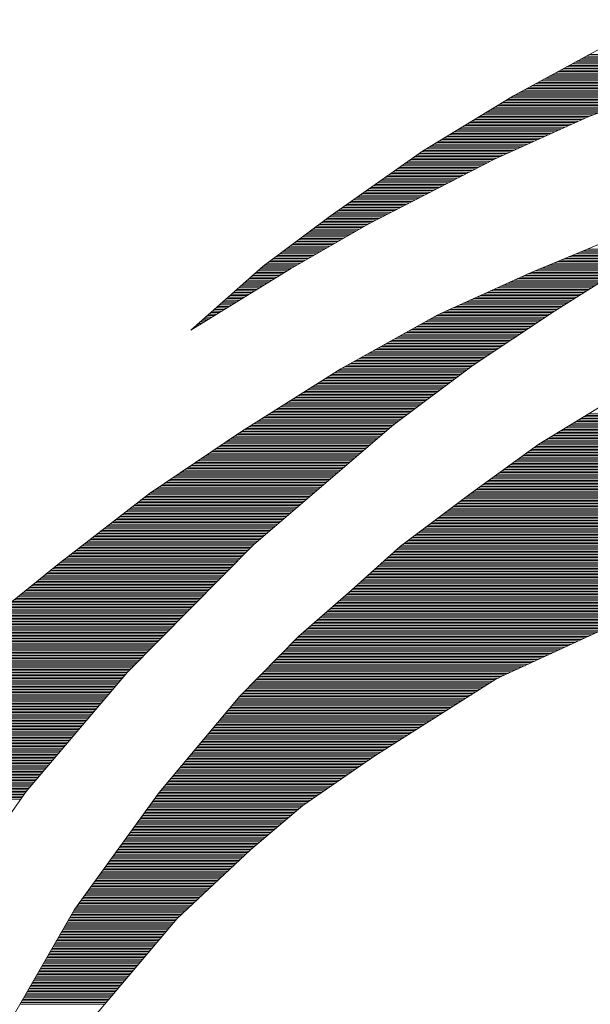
# Paper-space layout 'A3_1_100' of a CAD drawing. Extents: x -5 to 415, y -5 to 292.
# Tile 8 of 26: x 330.86 to 333.76, y 74.55 to 79.56. Entities that reach past the tile are written whole.
import ezdxf
from ezdxf.enums import TextEntityAlignment as Align

# ---------------------------------------------------------------- set-up
doc = ezdxf.new("R2010")
doc.units = 0
doc.layers.get('0').update_dxf_attribs({"lineweight": 0})
doc.layers.add('B_TXT_PLK_BLR', color=7, linetype='Continuous', lineweight=0)
doc.layers.add('B_TXT_PLK_GRD', color=7, linetype='Continuous', lineweight=0)
doc.styles.add('Arial', font='arial.ttf')

# ---------------------------------------------------------------- blocks, each defined once
blk = doc.blocks.new('LOGO_MAINOVA_S')
at = {"color": 170, "linetype": 'Continuous'}
for p, q in [((8.6185, 12.9286), (9.5643, 13.4445)), ((9.0726, 13.1761), (10.4556, 13.1761)), ((9.0914, 13.1866), (10.5165, 13.1866)), ((9.1103, 13.1971), (10.5783, 13.1971)), ((9.1302, 13.2075), (10.6391, 13.2075)), ((8.9373, 13.1027), (10.1033, 13.1027)), ((8.9572, 13.1132), (10.1442, 13.1132)), ((8.9761, 13.1237), (10.1841, 13.1237)), ((8.995, 13.1341), (10.225, 13.1341)), ((9.0149, 13.1446), (10.2721, 13.1446)), ((9.0338, 13.1551), (10.333, 13.1551)), ((9.0526, 13.1656), (10.3938, 13.1656)), ((8.8219, 13.0398), (9.8611, 13.0398)), ((8.8419, 13.0503), (9.9009, 13.0503)), ((8.8607, 13.0607), (9.9418, 13.0607)), ((8.8796, 13.0712), (9.9827, 13.0712)), ((8.8995, 13.0817), (10.0226, 13.0817)), ((8.9184, 13.0922), (10.0635, 13.0922)), ((8.6877, 12.9664), (9.6105, 12.9664)), ((8.7066, 12.9769), (9.6388, 12.9769)), ((8.7265, 12.9873), (9.6671, 12.9873)), ((8.7454, 12.9978), (9.6996, 12.9978)), ((8.7643, 13.0083), (9.7395, 13.0083)), ((8.7842, 13.0188), (9.7804, 13.0188)), ((8.8031, 13.0293), (9.8202, 13.0293)), ((9.687, 12.9947), (9.1239, 12.786)), ((7.9999, 12.5511), (8.6185, 12.9286)), ((8.5776, 12.9035), (9.4406, 12.9035)), ((8.5944, 12.9139), (9.4689, 12.9139)), ((8.6112, 12.9244), (9.4972, 12.9244)), ((8.6301, 12.9349), (9.5255, 12.9349)), ((8.6489, 12.9454), (9.5539, 12.9454)), ((8.6689, 12.9559), (9.5822, 12.9559)), ((8.4738, 12.8405), (9.2707, 12.8405)), ((8.4916, 12.851), (9.2991, 12.851)), ((8.5084, 12.8615), (9.3274, 12.8615)), ((8.5262, 12.872), (9.3557, 12.872)), ((8.543, 12.8825), (9.384, 12.8825)), ((8.5598, 12.893), (9.4123, 12.893)), ((8.3543, 12.7671), (9.082, 12.7671)), ((8.3711, 12.7776), (9.1051, 12.7776)), ((8.3878, 12.7881), (9.1292, 12.7881)), ((8.4057, 12.7986), (9.1575, 12.7986)), ((8.4224, 12.8091), (9.1858, 12.8091)), ((8.4403, 12.8196), (9.2141, 12.8196)), ((8.457, 12.8301), (9.2424, 12.8301)), ((9.1239, 12.786), (8.4895, 12.4987)), ((8.2505, 12.7042), (8.9436, 12.7042)), ((8.2683, 12.7147), (8.9666, 12.7147)), ((8.2851, 12.7252), (8.9897, 12.7252)), ((8.3018, 12.7357), (9.0128, 12.7357)), ((8.3197, 12.7462), (9.0359, 12.7462)), ((8.3364, 12.7567), (9.0589, 12.7567)), ((8.1477, 12.6413), (8.8041, 12.6413)), ((8.1645, 12.6518), (8.8272, 12.6518)), ((8.1823, 12.6623), (8.8503, 12.6623)), ((8.1991, 12.6728), (8.8744, 12.6728)), ((8.2169, 12.6833), (8.8974, 12.6833)), ((8.2337, 12.6937), (8.9205, 12.6937)), ((8.0271, 12.5679), (8.6426, 12.5679)), ((8.0449, 12.5784), (8.6657, 12.5784)), ((8.0617, 12.5889), (8.6888, 12.5889)), ((8.0785, 12.5994), (8.7118, 12.5994)), ((8.0963, 12.6099), (8.7349, 12.6099)), ((8.1131, 12.6203), (8.758, 12.6203)), ((8.1309, 12.6308), (8.781, 12.6308)), ((7.3718, 12.1118), (7.9999, 12.5511)), ((8.4895, 12.4987), (7.6308, 12.0562)), ((7.9338, 12.505), (8.5032, 12.505)), ((7.9485, 12.5155), (8.5262, 12.5155)), ((7.9642, 12.526), (8.5493, 12.526)), ((7.9789, 12.5365), (8.5724, 12.5365)), ((7.9936, 12.5469), (8.5965, 12.5469)), ((8.0103, 12.5574), (8.6196, 12.5574)), ((7.8436, 12.4421), (8.3794, 12.4421)), ((7.8593, 12.4526), (8.4004, 12.4526)), ((7.874, 12.4631), (8.4203, 12.4631)), ((7.8887, 12.4735), (8.4403, 12.4735)), ((7.9044, 12.484), (8.4612, 12.484)), ((7.9191, 12.4945), (8.4812, 12.4945)), ((7.7388, 12.3687), (8.2368, 12.3687)), ((7.7545, 12.3792), (8.2578, 12.3792)), ((7.7692, 12.3897), (8.2777, 12.3897)), ((7.7838, 12.4001), (8.2987, 12.4001)), ((7.7985, 12.4106), (8.3186, 12.4106)), ((7.8143, 12.4211), (8.3385, 12.4211)), ((7.8289, 12.4316), (8.3595, 12.4316)), ((7.6486, 12.3058), (8.1152, 12.3058)), ((7.6643, 12.3163), (8.1351, 12.3163)), ((7.679, 12.3267), (8.1561, 12.3267)), ((7.6937, 12.3372), (8.176, 12.3372)), ((7.7094, 12.3477), (8.197, 12.3477)), ((7.7241, 12.3582), (8.2169, 12.3582)), ((7.5437, 12.2324), (7.9726, 12.2324)), ((7.5594, 12.2429), (7.9925, 12.2429)), ((7.5741, 12.2533), (8.0135, 12.2533)), ((7.5888, 12.2638), (8.0334, 12.2638)), ((7.6045, 12.2743), (8.0544, 12.2743)), ((7.6192, 12.2848), (8.0743, 12.2848)), ((7.6339, 12.2953), (8.0942, 12.2953)), ((7.4546, 12.1694), (7.851, 12.1694)), ((7.4693, 12.1799), (7.8709, 12.1799)), ((7.4839, 12.1904), (7.8908, 12.1904)), ((7.4997, 12.2009), (7.9118, 12.2009)), ((7.5144, 12.2114), (7.9317, 12.2114)), ((7.529, 12.2219), (7.9527, 12.2219)), ((6.9177, 11.771), (7.3718, 12.1118)), ((7.3644, 12.1065), (7.7283, 12.1065)), ((7.3791, 12.117), (7.7492, 12.117)), ((7.3938, 12.1275), (7.7692, 12.1275)), ((7.4095, 12.138), (7.7891, 12.138)), ((7.4242, 12.1485), (7.8101, 12.1485)), ((7.4389, 12.159), (7.83, 12.159)), ((7.6308, 12.0562), (7.1023, 11.7542)), ((7.2669, 12.0331), (7.5909, 12.0331)), ((7.2805, 12.0436), (7.6087, 12.0436)), ((7.2952, 12.0541), (7.6276, 12.0541)), ((7.3088, 12.0646), (7.6475, 12.0646)), ((7.3225, 12.0751), (7.6675, 12.0751)), ((7.3371, 12.0856), (7.6874, 12.0856)), ((7.3508, 12.096), (7.7083, 12.096)), ((7.183, 11.9702), (7.4808, 11.9702)), ((7.1966, 11.9807), (7.4986, 11.9807)), ((7.2113, 11.9912), (7.5175, 11.9912)), ((7.2249, 12.0017), (7.5353, 12.0017)), ((7.2386, 12.0122), (7.5542, 12.0122)), ((7.2533, 12.0226), (7.572, 12.0226)), ((9.3693, 11.9901), (8.7381, 11.729)), ((7.0991, 11.9073), (7.3707, 11.9073)), ((7.1138, 11.9178), (7.3885, 11.9178)), ((7.1274, 11.9283), (7.4074, 11.9283)), ((7.1411, 11.9388), (7.4252, 11.9388)), ((7.1547, 11.9492), (7.4441, 11.9492)), ((7.1694, 11.9597), (7.4619, 11.9597)), ((7.0016, 11.8339), (7.2417, 11.8339)), ((7.0152, 11.8444), (7.2606, 11.8444)), ((7.0299, 11.8549), (7.2784, 11.8549)), ((7.0435, 11.8654), (7.2973, 11.8654)), ((7.0572, 11.8758), (7.3151, 11.8758)), ((7.0719, 11.8863), (7.334, 11.8863)), ((7.0855, 11.8968), (7.3518, 11.8968)), ((8.9918, 11.8339), (9.4867, 11.8339)), ((9.017, 11.8444), (9.5056, 11.8444)), ((9.0421, 11.8549), (9.5245, 11.8549)), ((9.0673, 11.8654), (9.5434, 11.8654)), ((9.0925, 11.8758), (9.5622, 11.8758)), ((9.1187, 11.8863), (9.5811, 11.8863)), ((6.4259, 11.3379), (6.9177, 11.771)), ((6.9177, 11.771), (7.1316, 11.771)), ((6.9313, 11.7815), (7.1505, 11.7815)), ((6.946, 11.792), (7.1683, 11.792)), ((6.9597, 11.8024), (7.1872, 11.8024)), ((6.9733, 11.8129), (7.205, 11.8129)), ((6.988, 11.8234), (7.2239, 11.8234)), ((8.8398, 11.771), (9.3808, 11.771)), ((8.8649, 11.7815), (9.3976, 11.7815)), ((8.8901, 11.792), (9.4144, 11.792)), ((8.8953, 11.4658), (9.4343, 11.8045)), ((8.9153, 11.8024), (9.4312, 11.8024)), ((8.9404, 11.8129), (9.449, 11.8129)), ((8.9666, 11.8234), (9.4679, 11.8234)), ((7.1023, 11.7542), (6.4259, 11.3379)), ((6.8349, 11.6976), (7.01, 11.6976)), ((6.8464, 11.7081), (7.0278, 11.7081)), ((6.8579, 11.7186), (7.0446, 11.7186)), ((6.8705, 11.729), (7.0614, 11.729)), ((6.8821, 11.7395), (7.0781, 11.7395)), ((6.8936, 11.75), (7.096, 11.75)), ((6.9062, 11.7605), (7.1138, 11.7605)), ((8.7381, 11.729), (8.1047, 11.4417)), ((8.6689, 11.6976), (9.2644, 11.6976)), ((8.6919, 11.7081), (9.2812, 11.7081)), ((8.715, 11.7186), (9.298, 11.7186)), ((8.7381, 11.729), (9.3137, 11.729)), ((8.7632, 11.7395), (9.3305, 11.7395)), ((8.7884, 11.75), (9.3473, 11.75)), ((8.8146, 11.7605), (9.3641, 11.7605)), ((6.7625, 11.6347), (6.9083, 11.6347)), ((6.7751, 11.6452), (6.9251, 11.6452)), ((6.7866, 11.6556), (6.9418, 11.6556)), ((6.7982, 11.6661), (6.9597, 11.6661)), ((6.8108, 11.6766), (6.9764, 11.6766)), ((6.8223, 11.6871), (6.9932, 11.6871)), ((8.5304, 11.6347), (9.1638, 11.6347)), ((8.5535, 11.6452), (9.1806, 11.6452)), ((8.5766, 11.6556), (9.1973, 11.6556)), ((8.5996, 11.6661), (9.2141, 11.6661)), ((8.6227, 11.6766), (9.2309, 11.6766)), ((8.6458, 11.6871), (9.2477, 11.6871)), ((6.6912, 11.5718), (6.8055, 11.5718)), ((6.7038, 11.5822), (6.8233, 11.5822)), ((6.7153, 11.5927), (6.8401, 11.5927)), ((6.7269, 11.6032), (6.8569, 11.6032)), ((6.7395, 11.6137), (6.8737, 11.6137)), ((6.751, 11.6242), (6.8915, 11.6242)), ((8.391, 11.5718), (9.0642, 11.5718)), ((8.414, 11.5822), (9.0809, 11.5822)), ((8.4371, 11.5927), (9.0977, 11.5927)), ((8.4602, 11.6032), (9.1135, 11.6032)), ((8.4843, 11.6137), (9.1302, 11.6137)), ((8.5074, 11.6242), (9.147, 11.6242)), ((6.6084, 11.4984), (6.687, 11.4984)), ((6.6199, 11.5088), (6.7038, 11.5088)), ((6.6315, 11.5193), (6.7206, 11.5193)), ((6.644, 11.5298), (6.7374, 11.5298)), ((6.6556, 11.5403), (6.7552, 11.5403)), ((6.6682, 11.5508), (6.772, 11.5508)), ((6.6797, 11.5613), (6.7887, 11.5613)), ((8.2295, 11.4984), (8.9467, 11.4984)), ((8.2526, 11.5088), (8.9635, 11.5088)), ((8.2756, 11.5193), (8.9803, 11.5193)), ((8.2987, 11.5298), (8.9971, 11.5298)), ((8.3218, 11.5403), (9.0138, 11.5403)), ((8.3448, 11.5508), (9.0306, 11.5508)), ((8.3679, 11.5613), (9.0474, 11.5613)), ((6.5371, 11.4354), (6.5843, 11.4354)), ((6.5486, 11.4459), (6.601, 11.4459)), ((6.5601, 11.4564), (6.6189, 11.4564)), ((6.5727, 11.4669), (6.6356, 11.4669)), ((6.5843, 11.4774), (6.6524, 11.4774)), ((6.5958, 11.4879), (6.6692, 11.4879)), ((8.1047, 11.4417), (7.4462, 11.0747)), ((8.0932, 11.4354), (8.8492, 11.4354)), ((8.1141, 11.4459), (8.8649, 11.4459)), ((8.1372, 11.4564), (8.8807, 11.4564)), ((8.1603, 11.4669), (8.8974, 11.4669)), ((8.1834, 11.4774), (8.9142, 11.4774)), ((8.2064, 11.4879), (8.9299, 11.4879)), ((8.3438, 11.0999), (8.8953, 11.4658)), ((6.4647, 11.3725), (6.4826, 11.3725)), ((6.4773, 11.383), (6.4993, 11.383)), ((6.4888, 11.3935), (6.5161, 11.3935)), ((6.5014, 11.404), (6.5329, 11.404)), ((6.513, 11.4145), (6.5507, 11.4145)), ((6.5245, 11.425), (6.5675, 11.425)), ((7.981, 11.3725), (8.7548, 11.3725)), ((7.9999, 11.383), (8.7706, 11.383)), ((8.0177, 11.3935), (8.7863, 11.3935)), ((8.0366, 11.404), (8.802, 11.404)), ((8.0554, 11.4145), (8.8177, 11.4145)), ((8.0743, 11.425), (8.8335, 11.425)), ((6.4291, 11.3411), (6.4312, 11.3411)), ((6.4417, 11.3516), (6.4479, 11.3516)), ((6.4532, 11.362), (6.4647, 11.362)), ((7.8489, 11.2991), (8.6437, 11.2991)), ((7.8677, 11.3096), (8.6594, 11.3096)), ((7.8866, 11.3201), (8.6762, 11.3201)), ((7.9055, 11.3306), (8.6919, 11.3306)), ((7.9244, 11.3411), (8.7076, 11.3411)), ((7.9432, 11.3516), (8.7234, 11.3516)), ((7.9621, 11.362), (8.7391, 11.362)), ((7.7356, 11.2362), (8.5493, 11.2362)), ((7.7545, 11.2467), (8.565, 11.2467)), ((7.7734, 11.2572), (8.5808, 11.2572)), ((7.7922, 11.2677), (8.5965, 11.2677)), ((7.8111, 11.2782), (8.6122, 11.2782)), ((7.83, 11.2886), (8.628, 11.2886)), ((7.6045, 11.1628), (8.4382, 11.1628)), ((7.6234, 11.1733), (8.4549, 11.1733)), ((7.6423, 11.1838), (8.4707, 11.1838)), ((7.6612, 11.1943), (8.4864, 11.1943)), ((7.679, 11.2048), (8.5021, 11.2048)), ((7.6979, 11.2152), (8.5179, 11.2152)), ((7.7167, 11.2257), (8.5336, 11.2257)), ((7.4913, 11.0999), (8.3438, 11.0999)), ((7.5102, 11.1104), (8.3595, 11.1104)), ((7.529, 11.1209), (8.3752, 11.1209)), ((7.5479, 11.1314), (8.391, 11.1314)), ((7.5668, 11.1418), (8.4067, 11.1418)), ((7.5857, 11.1523), (8.4224, 11.1523)), ((7.8038, 10.6951), (8.3438, 11.0999)), ((7.4462, 11.0747), (6.7699, 10.6501)), ((7.3864, 11.037), (8.2599, 11.037)), ((7.4032, 11.0475), (8.2735, 11.0475)), ((7.42, 11.058), (8.2882, 11.058)), ((7.4357, 11.0684), (8.3018, 11.0684)), ((7.4535, 11.0789), (8.3155, 11.0789)), ((7.4724, 11.0894), (8.3302, 11.0894)), ((7.269, 10.9636), (8.1624, 10.9636)), ((7.2858, 10.9741), (8.176, 10.9741)), ((7.3025, 10.9845), (8.1896, 10.9845)), ((7.3193, 10.995), (8.2043, 10.995)), ((7.3361, 11.0055), (8.218, 11.0055)), ((7.3529, 11.016), (8.2316, 11.016)), ((7.3697, 11.0265), (8.2463, 11.0265)), ((7.1694, 10.9007), (8.0785, 10.9007)), ((7.1862, 10.9111), (8.0921, 10.9111)), ((7.2019, 10.9216), (8.1058, 10.9216)), ((7.2187, 10.9321), (8.1204, 10.9321)), ((7.2354, 10.9426), (8.1341, 10.9426)), ((7.2522, 10.9531), (8.1477, 10.9531)), ((7.0687, 10.8377), (7.9936, 10.8377)), ((7.0855, 10.8482), (8.0082, 10.8482)), ((7.1023, 10.8587), (8.0219, 10.8587)), ((7.119, 10.8692), (8.0355, 10.8692)), ((7.1358, 10.8797), (8.0502, 10.8797)), ((7.1526, 10.8902), (8.0638, 10.8902)), ((6.9523, 10.7643), (7.896, 10.7643)), ((6.9691, 10.7748), (7.9097, 10.7748)), ((6.9848, 10.7853), (7.9244, 10.7853)), ((7.0016, 10.7958), (7.938, 10.7958)), ((7.0184, 10.8063), (7.9516, 10.8063)), ((7.0352, 10.8168), (7.9663, 10.8168)), ((7.0519, 10.8273), (7.9799, 10.8273)), ((6.8517, 10.7014), (7.8122, 10.7014)), ((6.8527, 9.8793), (7.8038, 10.6951)), ((6.8684, 10.7119), (7.8258, 10.7119)), ((6.8852, 10.7224), (7.8405, 10.7224)), ((6.902, 10.7329), (7.8541, 10.7329)), ((6.9188, 10.7434), (7.8677, 10.7434)), ((6.9355, 10.7539), (7.8824, 10.7539)), ((6.7699, 10.6501), (6.146, 10.2275)), ((6.7374, 10.628), (7.7251, 10.628)), ((6.7531, 10.6385), (7.7377, 10.6385)), ((6.7688, 10.649), (7.7503, 10.649)), ((6.7845, 10.6595), (7.7618, 10.6595)), ((6.8013, 10.67), (7.7744, 10.67)), ((6.8181, 10.6805), (7.787, 10.6805)), ((6.8349, 10.6909), (7.7985, 10.6909)), ((6.644, 10.5651), (7.6517, 10.5651)), ((6.6598, 10.5756), (7.6643, 10.5756)), ((6.6755, 10.5861), (7.6769, 10.5861)), ((6.6912, 10.5966), (7.6884, 10.5966)), ((6.7059, 10.6071), (7.701, 10.6071)), ((6.7216, 10.6175), (7.7136, 10.6175)), ((6.5518, 10.5022), (7.5783, 10.5022)), ((6.5675, 10.5127), (7.5909, 10.5127)), ((6.5822, 10.5232), (7.6035, 10.5232)), ((6.5979, 10.5337), (7.615, 10.5337)), ((6.6136, 10.5441), (7.6276, 10.5441)), ((6.6294, 10.5546), (7.6402, 10.5546)), ((6.4427, 10.4288), (7.4934, 10.4288)), ((6.4584, 10.4393), (7.506, 10.4393)), ((6.4742, 10.4498), (7.5175, 10.4498)), ((6.4899, 10.4603), (7.5301, 10.4603)), ((6.5056, 10.4707), (7.5427, 10.4707)), ((6.5203, 10.4812), (7.5542, 10.4812)), ((6.536, 10.4917), (7.5668, 10.4917)), ((6.3504, 10.3659), (7.42, 10.3659)), ((6.3662, 10.3764), (7.4326, 10.3764)), ((6.3808, 10.3869), (7.4441, 10.3869)), ((6.3966, 10.3973), (7.4567, 10.3973)), ((6.4123, 10.4078), (7.4693, 10.4078)), ((6.428, 10.4183), (7.4808, 10.4183)), ((6.2571, 10.303), (7.3466, 10.303)), ((6.2728, 10.3135), (7.3592, 10.3135)), ((6.2886, 10.3239), (7.3707, 10.3239)), ((6.3043, 10.3344), (7.3833, 10.3344)), ((6.319, 10.3449), (7.3959, 10.3449)), ((6.3347, 10.3554), (7.4074, 10.3554)), ((6.146, 10.2275), (5.5231, 9.7472)), ((6.1491, 10.2296), (7.2606, 10.2296)), ((6.1648, 10.2401), (7.2732, 10.2401)), ((6.1795, 10.2505), (7.2858, 10.2505)), ((6.1952, 10.261), (7.2973, 10.261)), ((6.211, 10.2715), (7.3099, 10.2715)), ((6.2267, 10.282), (7.3225, 10.282)), ((6.2424, 10.2925), (7.334, 10.2925)), ((6.0673, 10.1667), (7.1872, 10.1667)), ((6.0809, 10.1771), (7.1998, 10.1771)), ((6.0946, 10.1876), (7.2124, 10.1876)), ((6.1082, 10.1981), (7.2239, 10.1981)), ((6.1218, 10.2086), (7.2365, 10.2086)), ((6.1355, 10.2191), (7.2491, 10.2191)), ((5.9719, 10.0933), (7.1023, 10.0933)), ((5.9855, 10.1037), (7.1138, 10.1037)), ((5.9992, 10.1142), (7.1264, 10.1142)), ((6.0128, 10.1247), (7.139, 10.1247)), ((6.0264, 10.1352), (7.1505, 10.1352)), ((6.04, 10.1457), (7.1631, 10.1457)), ((6.0537, 10.1562), (7.1757, 10.1562)), ((5.8901, 10.0303), (7.0289, 10.0303)), ((5.9037, 10.0408), (7.0414, 10.0408)), ((5.9174, 10.0513), (7.053, 10.0513)), ((5.931, 10.0618), (7.0656, 10.0618)), ((5.9446, 10.0723), (7.0781, 10.0723)), ((5.9583, 10.0828), (7.0897, 10.0828)), ((5.8083, 9.9674), (6.9555, 9.9674)), ((5.8219, 9.9779), (6.968, 9.9779)), ((5.8356, 9.9884), (6.9796, 9.9884)), ((5.8492, 9.9989), (6.9922, 9.9989)), ((5.8628, 10.0094), (7.0047, 10.0094)), ((5.8765, 10.0199), (7.0163, 10.0199)), ((5.7139, 9.894), (6.8695, 9.894)), ((5.7276, 9.9045), (6.8821, 9.9045)), ((5.7412, 9.915), (6.8946, 9.915)), ((5.7538, 9.9255), (6.9062, 9.9255)), ((5.7674, 9.936), (6.9188, 9.936)), ((5.781, 9.9465), (6.9313, 9.9465)), ((5.7947, 9.9569), (6.9429, 9.9569)), ((5.6321, 9.8311), (6.8045, 9.8311)), ((5.6458, 9.8416), (6.815, 9.8416)), ((5.6594, 9.8521), (6.8254, 9.8521)), ((5.673, 9.8626), (6.8359, 9.8626)), ((5.6867, 9.873), (6.8464, 9.873)), ((5.7003, 9.8835), (6.8579, 9.8835)), ((5.996, 9.0164), (6.8527, 9.8793)), ((5.5504, 9.7682), (6.7426, 9.7682)), ((5.564, 9.7787), (6.7531, 9.7787)), ((5.5776, 9.7892), (6.7636, 9.7892)), ((5.5913, 9.7996), (6.7741, 9.7996)), ((5.6049, 9.8101), (6.7835, 9.8101)), ((5.6185, 9.8206), (6.794, 9.8206)), ((5.5231, 9.7472), (5.0303, 9.3467)), ((5.4581, 9.6948), (6.6692, 9.6948)), ((5.4717, 9.7053), (6.6797, 9.7053)), ((5.4843, 9.7158), (6.6902, 9.7158)), ((5.4969, 9.7262), (6.7007, 9.7262)), ((5.5105, 9.7367), (6.7111, 9.7367)), ((5.5231, 9.7472), (6.7216, 9.7472)), ((5.5367, 9.7577), (6.7321, 9.7577)), ((5.3815, 9.6319), (6.6073, 9.6319)), ((5.3941, 9.6424), (6.6178, 9.6424)), ((5.4067, 9.6528), (6.6283, 9.6528)), ((5.4203, 9.6633), (6.6388, 9.6633)), ((5.4329, 9.6738), (6.6482, 9.6738)), ((5.4455, 9.6843), (6.6587, 9.6843)), ((5.2914, 9.5585), (6.5339, 9.5585)), ((5.3039, 9.569), (6.5444, 9.569)), ((5.3165, 9.5794), (6.5549, 9.5794)), ((5.3291, 9.5899), (6.5654, 9.5899)), ((5.3427, 9.6004), (6.5759, 9.6004)), ((5.3553, 9.6109), (6.5864, 9.6109)), ((5.3679, 9.6214), (6.5968, 9.6214)), ((5.2138, 9.4956), (6.4721, 9.4956)), ((5.2263, 9.506), (6.4826, 9.506)), ((5.2389, 9.5165), (6.493, 9.5165)), ((5.2526, 9.527), (6.5025, 9.527)), ((5.2651, 9.5375), (6.513, 9.5375)), ((5.2777, 9.548), (6.5234, 9.548)), ((5.1362, 9.4326), (6.4092, 9.4326)), ((5.1488, 9.4431), (6.4196, 9.4431)), ((5.1613, 9.4536), (6.4301, 9.4536)), ((5.175, 9.4641), (6.4406, 9.4641)), ((5.1875, 9.4746), (6.4511, 9.4746)), ((5.2001, 9.4851), (6.4616, 9.4851)), ((5.046, 9.3592), (6.3368, 9.3592)), ((5.0586, 9.3697), (6.3473, 9.3697)), ((5.0712, 9.3802), (6.3567, 9.3802)), ((5.0848, 9.3907), (6.3672, 9.3907)), ((5.0974, 9.4012), (6.3777, 9.4012)), ((5.11, 9.4117), (6.3882, 9.4117)), ((5.1236, 9.4222), (6.3987, 9.4222)), ((4.9757, 9.2963), (6.2739, 9.2963)), ((4.9873, 9.3068), (6.2844, 9.3068)), ((4.9988, 9.3173), (6.2949, 9.3173)), ((5.0103, 9.3278), (6.3053, 9.3278)), ((5.0208, 9.3383), (6.3158, 9.3383)), ((5.0324, 9.3488), (6.3263, 9.3488)), ((4.9086, 9.2334), (6.211, 9.2334)), ((4.9202, 9.2439), (6.2215, 9.2439)), ((4.9317, 9.2544), (6.2319, 9.2544)), ((4.9422, 9.2649), (6.2424, 9.2649)), ((4.9537, 9.2754), (6.2529, 9.2754)), ((4.9652, 9.2858), (6.2634, 9.2858)), ((4.83, 9.16), (6.1386, 9.16)), ((4.8415, 9.1705), (6.1491, 9.1705)), ((4.852, 9.181), (6.1596, 9.181)), ((4.8635, 9.1915), (6.1701, 9.1915)), ((4.8751, 9.202), (6.1806, 9.202)), ((4.8866, 9.2124), (6.191, 9.2124)), ((4.8971, 9.2229), (6.2015, 9.2229)), ((4.7629, 9.0971), (6.0757, 9.0971)), ((4.7734, 9.1076), (6.0862, 9.1076)), ((4.7849, 9.1181), (6.0967, 9.1181)), ((4.7964, 9.1286), (6.1072, 9.1286)), ((4.808, 9.139), (6.1176, 9.139)), ((4.8184, 9.1495), (6.1281, 9.1495)), ((4.6832, 9.0237), (6.0033, 9.0237)), ((4.6947, 9.0342), (6.0138, 9.0342)), ((4.7062, 9.0447), (6.0243, 9.0447)), ((4.7178, 9.0552), (6.0348, 9.0552)), ((4.7283, 9.0656), (6.0453, 9.0656)), ((4.7398, 9.0761), (6.0558, 9.0761)), ((4.7513, 9.0866), (6.0663, 9.0866)), ((4.6161, 8.9608), (5.9488, 8.9608)), ((4.6276, 8.9713), (5.9583, 8.9713)), ((4.6391, 8.9818), (5.9666, 8.9818)), ((4.6496, 8.9922), (5.9761, 8.9922)), ((4.6612, 9.0027), (5.9845, 9.0027)), ((4.6727, 9.0132), (5.9929, 9.0132)), ((5.3081, 8.2048), (5.996, 9.0164)), ((4.549, 8.8979), (5.8953, 8.8979)), ((4.5594, 8.9084), (5.9048, 8.9084)), ((4.571, 8.9188), (5.9132, 8.9188)), ((4.5825, 8.9293), (5.9226, 8.9293)), ((4.5941, 8.9398), (5.931, 8.9398)), ((4.6045, 8.9503), (5.9404, 8.9503)), ((4.4693, 8.8245), (5.8335, 8.8245)), ((4.4808, 8.835), (5.8419, 8.835)), ((4.4923, 8.8454), (5.8513, 8.8454)), ((4.5039, 8.8559), (5.8597, 8.8559)), ((4.5154, 8.8664), (5.8691, 8.8664)), ((4.5259, 8.8769), (5.8775, 8.8769)), ((4.5374, 8.8874), (5.887, 8.8874)), ((4.4011, 8.7615), (5.78, 8.7615)), ((4.4126, 8.772), (5.7894, 8.772)), ((4.4242, 8.7825), (5.7978, 8.7825)), ((4.4357, 8.793), (5.8062, 8.793)), ((4.4472, 8.8035), (5.8157, 8.8035)), ((4.4577, 8.814), (5.824, 8.814)), ((4.333, 8.6986), (5.7265, 8.6986)), ((4.3445, 8.7091), (5.736, 8.7091)), ((4.356, 8.7196), (5.7443, 8.7196)), ((4.3665, 8.7301), (5.7538, 8.7301)), ((4.378, 8.7406), (5.7622, 8.7406)), ((4.3896, 8.7511), (5.7716, 8.7511)), ((4.2533, 8.6252), (5.6647, 8.6252)), ((4.2648, 8.6357), (5.673, 8.6357)), ((4.2753, 8.6462), (5.6825, 8.6462)), ((4.2868, 8.6567), (5.6909, 8.6567)), ((4.2983, 8.6672), (5.7003, 8.6672)), ((4.3099, 8.6777), (5.7087, 8.6777)), ((4.3214, 8.6881), (5.7181, 8.6881)), ((4.1841, 8.5623), (5.6112, 8.5623)), ((4.1956, 8.5728), (5.6196, 8.5728)), ((4.2071, 8.5833), (5.629, 8.5833)), ((4.2187, 8.5938), (5.6374, 8.5938)), ((4.2302, 8.6043), (5.6468, 8.6043)), ((4.2417, 8.6147), (5.6552, 8.6147)), ((4.1044, 8.4889), (5.5493, 8.4889)), ((4.1159, 8.4994), (5.5577, 8.4994)), ((4.1274, 8.5099), (5.5671, 8.5099)), ((4.139, 8.5204), (5.5755, 8.5204)), ((4.1505, 8.5309), (5.585, 8.5309)), ((4.162, 8.5413), (5.5934, 8.5413)), ((4.1736, 8.5518), (5.6028, 8.5518)), ((4.0362, 8.426), (5.4958, 8.426)), ((4.0477, 8.4365), (5.5042, 8.4365)), ((4.0593, 8.447), (5.5137, 8.447)), ((4.0708, 8.4575), (5.522, 8.4575)), ((4.0823, 8.4679), (5.5315, 8.4679)), ((4.0928, 8.4784), (5.5399, 8.4784)), ((3.968, 8.3631), (5.4424, 8.3631)), ((3.9796, 8.3736), (5.4507, 8.3736)), ((3.9901, 8.3841), (5.4602, 8.3841)), ((4.0016, 8.3945), (5.4686, 8.3945)), ((4.0131, 8.405), (5.478, 8.405)), ((4.0247, 8.4155), (5.4864, 8.4155)), ((3.8905, 8.2897), (5.3805, 8.2897)), ((3.9009, 8.3002), (5.3889, 8.3002)), ((3.9104, 8.3107), (5.3983, 8.3107)), ((3.9219, 8.3211), (5.4067, 8.3211)), ((3.9334, 8.3316), (5.4161, 8.3316)), ((3.945, 8.3421), (5.4245, 8.3421)), ((3.9565, 8.3526), (5.434, 8.3526)), ((3.8338, 8.2268), (5.327, 8.2268)), ((3.8433, 8.2373), (5.3354, 8.2373)), ((3.8527, 8.2477), (5.3448, 8.2477)), ((3.8621, 8.2582), (5.3532, 8.2582)), ((3.8716, 8.2687), (5.3627, 8.2687)), ((3.881, 8.2792), (5.3711, 8.2792)), ((3.7762, 8.1639), (5.2798, 8.1639)), ((3.7856, 8.1743), (5.2872, 8.1743)), ((3.795, 8.1848), (5.2945, 8.1848)), ((3.8045, 8.1953), (5.3018, 8.1953)), ((3.8139, 8.2058), (5.3092, 8.2058)), ((3.8244, 8.2163), (5.3176, 8.2163)), ((4.5773, 7.1677), (5.3081, 8.2048)), ((3.7667, 8.1534), (5.2714, 8.1534))]:
    blk.add_line(p, q, dxfattribs=at)
at = {"color": 240, "linetype": 'Continuous'}
for p, q in [((8.7905, 10.5641), (9.3295, 10.8923)), ((9.126, 10.7685), (12.2728, 10.7685)), ((9.0054, 10.6951), (12.2728, 10.6951)), ((9.0233, 10.7056), (12.2728, 10.7056)), ((9.04, 10.7161), (12.2728, 10.7161)), ((9.0579, 10.7266), (12.2728, 10.7266)), ((9.0747, 10.7371), (12.2728, 10.7371)), ((9.0914, 10.7476), (12.2728, 10.7476)), ((9.1093, 10.7581), (12.2728, 10.7581)), ((8.9027, 10.6322), (12.2728, 10.6322)), ((8.9195, 10.6427), (12.2728, 10.6427)), ((8.9373, 10.6532), (12.2728, 10.6532)), ((8.9541, 10.6637), (12.2728, 10.6637)), ((8.9708, 10.6742), (12.2728, 10.6742)), ((8.9887, 10.6847), (12.2728, 10.6847)), ((8.3312, 10.2296), (8.7905, 10.5641)), ((8.7989, 10.5693), (12.2739, 10.5693)), ((8.8167, 10.5798), (12.2739, 10.5798)), ((8.8335, 10.5903), (12.2739, 10.5903)), ((8.8503, 10.6008), (12.2739, 10.6008)), ((8.8681, 10.6113), (12.2728, 10.6113)), ((8.8849, 10.6217), (12.2728, 10.6217)), ((8.6972, 10.4959), (12.2739, 10.4959)), ((8.7108, 10.5064), (12.2739, 10.5064)), ((8.7255, 10.5169), (12.2739, 10.5169)), ((8.7402, 10.5274), (12.2739, 10.5274)), ((8.7548, 10.5379), (12.2739, 10.5379)), ((8.7685, 10.5483), (12.2739, 10.5483)), ((8.7831, 10.5588), (12.2739, 10.5588)), ((8.6101, 10.433), (12.2739, 10.433)), ((8.6248, 10.4435), (12.2739, 10.4435)), ((8.6395, 10.454), (12.2739, 10.454)), ((8.6542, 10.4645), (12.2739, 10.4645)), ((8.6678, 10.4749), (12.2739, 10.4749)), ((8.6825, 10.4854), (12.2739, 10.4854)), ((8.5241, 10.3701), (12.2676, 10.3701)), ((8.5388, 10.3806), (12.2686, 10.3806)), ((8.5525, 10.3911), (12.2697, 10.3911)), ((8.5671, 10.4015), (12.2707, 10.4015)), ((8.5818, 10.412), (12.2718, 10.412)), ((8.5965, 10.4225), (12.2728, 10.4225)), ((8.4235, 10.2967), (12.2603, 10.2967)), ((8.4382, 10.3072), (12.2613, 10.3072)), ((8.4518, 10.3176), (12.2624, 10.3176)), ((8.4665, 10.3281), (12.2634, 10.3281)), ((8.4812, 10.3386), (12.2644, 10.3386)), ((8.4958, 10.3491), (12.2655, 10.3491)), ((8.5095, 10.3596), (12.2665, 10.3596)), ((7.8499, 9.871), (8.3312, 10.2296)), ((8.3364, 10.2338), (12.254, 10.2338)), ((8.3511, 10.2442), (12.255, 10.2442)), ((8.3658, 10.2547), (12.2561, 10.2547)), ((8.3805, 10.2652), (12.2571, 10.2652)), ((8.3941, 10.2757), (12.2582, 10.2757)), ((8.4088, 10.2862), (12.2592, 10.2862)), ((8.2379, 10.1604), (12.2456, 10.1604)), ((8.2526, 10.1708), (12.2466, 10.1708)), ((8.2662, 10.1813), (12.2477, 10.1813)), ((8.2809, 10.1918), (12.2487, 10.1918)), ((8.2945, 10.2023), (12.2498, 10.2023)), ((8.3092, 10.2128), (12.2508, 10.2128)), ((8.3228, 10.2233), (12.2529, 10.2233)), ((8.154, 10.0974), (12.2393, 10.0974)), ((8.1676, 10.1079), (12.2403, 10.1079)), ((8.1823, 10.1184), (12.2414, 10.1184)), ((8.1959, 10.1289), (12.2424, 10.1289)), ((8.2106, 10.1394), (12.2435, 10.1394)), ((8.2243, 10.1499), (12.2445, 10.1499)), ((8.0691, 10.0345), (12.233, 10.0345)), ((8.0837, 10.045), (12.234, 10.045)), ((8.0974, 10.0555), (12.2351, 10.0555)), ((8.1121, 10.066), (12.2361, 10.066)), ((8.1257, 10.0765), (12.2372, 10.0765)), ((8.1393, 10.087), (12.2382, 10.087)), ((7.9705, 9.9611), (12.2183, 9.9611)), ((7.9852, 9.9716), (12.2204, 9.9716)), ((7.9988, 9.9821), (12.2236, 9.9821)), ((8.0135, 9.9926), (12.2267, 9.9926)), ((8.0271, 10.0031), (12.2288, 10.0031)), ((8.0418, 10.0136), (12.2309, 10.0136)), ((8.0554, 10.024), (12.2319, 10.024)), ((7.8866, 9.8982), (12.2005, 9.8982)), ((7.9002, 9.9087), (12.2036, 9.9087)), ((7.9149, 9.9192), (12.2068, 9.9192)), ((7.9285, 9.9297), (12.2089, 9.9297)), ((7.9432, 9.9402), (12.212, 9.9402)), ((7.9569, 9.9506), (12.2152, 9.9506)), ((7.5175, 9.5711), (7.8499, 9.871)), ((7.8101, 9.8353), (12.1837, 9.8353)), ((7.8216, 9.8458), (12.1869, 9.8458)), ((7.8331, 9.8563), (12.1889, 9.8563)), ((7.8457, 9.8668), (12.1921, 9.8668)), ((7.8583, 9.8772), (12.1952, 9.8772)), ((7.8719, 9.8877), (12.1973, 9.8877)), ((7.7293, 9.7619), (12.1638, 9.7619)), ((7.7409, 9.7724), (12.1669, 9.7724)), ((7.7524, 9.7829), (12.169, 9.7829)), ((7.7639, 9.7934), (12.1722, 9.7934)), ((7.7755, 9.8038), (12.1753, 9.8038)), ((7.787, 9.8143), (12.1774, 9.8143)), ((7.7985, 9.8248), (12.1806, 9.8248)), ((7.6591, 9.699), (12.146, 9.699)), ((7.6706, 9.7095), (12.1491, 9.7095)), ((7.6821, 9.72), (12.1522, 9.72)), ((7.6937, 9.7304), (12.1554, 9.7304)), ((7.7062, 9.7409), (12.1575, 9.7409)), ((7.7178, 9.7514), (12.1606, 9.7514)), ((7.5783, 9.6256), (12.126, 9.6256)), ((7.5899, 9.6361), (12.1292, 9.6361)), ((7.6014, 9.6466), (12.1323, 9.6466)), ((7.6129, 9.657), (12.1355, 9.657)), ((7.6245, 9.6675), (12.1376, 9.6675)), ((7.636, 9.678), (12.1407, 9.678)), ((7.6475, 9.6885), (12.1439, 9.6885)), ((7.1568, 9.2565), (7.5175, 9.5711)), ((7.5081, 9.5627), (12.1093, 9.5627)), ((7.5196, 9.5732), (12.1124, 9.5732)), ((7.5311, 9.5836), (12.1155, 9.5836)), ((7.5427, 9.5941), (12.1176, 9.5941)), ((7.5542, 9.6046), (12.1208, 9.6046)), ((7.5668, 9.6151), (12.1239, 9.6151)), ((7.4357, 9.4998), (12.0925, 9.4998)), ((7.4472, 9.5102), (12.0946, 9.5102)), ((7.4598, 9.5207), (12.0977, 9.5207)), ((7.4714, 9.5312), (12.1009, 9.5312)), ((7.4839, 9.5417), (12.104, 9.5417)), ((7.4955, 9.5522), (12.1061, 9.5522)), ((7.3518, 9.4264), (9.7709, 9.4264)), ((7.3634, 9.4368), (9.8212, 9.4368)), ((7.3759, 9.4473), (9.8873, 9.4473)), ((7.3875, 9.4578), (12.0757, 9.4578)), ((7.4001, 9.4683), (12.0809, 9.4683)), ((7.4116, 9.4788), (12.0851, 9.4788)), ((7.4242, 9.4893), (12.0893, 9.4893)), ((7.2795, 9.3634), (9.4742, 9.3634)), ((7.291, 9.3739), (9.5234, 9.3739)), ((7.3036, 9.3844), (9.5738, 9.3844)), ((7.3151, 9.3949), (9.6231, 9.3949)), ((7.3277, 9.4054), (9.6723, 9.4054)), ((7.3392, 9.4159), (9.7216, 9.4159)), ((7.2071, 9.3005), (9.2183, 9.3005)), ((7.2197, 9.311), (9.2403, 9.311)), ((7.2312, 9.3215), (9.277, 9.3215)), ((7.2438, 9.332), (9.3263, 9.332)), ((7.2554, 9.3425), (9.3756, 9.3425)), ((7.2669, 9.353), (9.4249, 9.353)), ((9.2519, 9.3163), (8.5053, 8.9713)), ((6.7583, 8.8528), (7.1568, 9.2565)), ((7.1274, 9.2271), (9.0589, 9.2271)), ((7.1379, 9.2376), (9.082, 9.2376)), ((7.1484, 9.2481), (9.104, 9.2481)), ((7.1589, 9.2586), (9.1271, 9.2586)), ((7.1715, 9.2691), (9.1502, 9.2691)), ((7.183, 9.2796), (9.1722, 9.2796)), ((7.1956, 9.29), (9.1952, 9.29)), ((7.0656, 9.1642), (8.9226, 9.1642)), ((7.0761, 9.1747), (8.9457, 9.1747)), ((7.0865, 9.1852), (8.9677, 9.1852)), ((7.097, 9.1957), (8.9908, 9.1957)), ((7.1075, 9.2061), (9.0138, 9.2061)), ((7.1169, 9.2166), (9.0359, 9.2166)), ((6.9932, 9.0908), (8.7643, 9.0908)), ((7.0037, 9.1013), (8.7863, 9.1013)), ((7.0142, 9.1118), (8.8094, 9.1118)), ((7.0247, 9.1223), (8.8324, 9.1223)), ((7.0352, 9.1327), (8.8545, 9.1327)), ((7.0446, 9.1432), (8.8775, 9.1432)), ((7.0551, 9.1537), (8.9006, 9.1537)), ((6.9313, 9.0279), (8.628, 9.0279)), ((6.9418, 9.0384), (8.651, 9.0384)), ((6.9523, 9.0489), (8.673, 9.0489)), ((6.9618, 9.0593), (8.6961, 9.0593)), ((6.9722, 9.0698), (8.7181, 9.0698)), ((6.9827, 9.0803), (8.7412, 9.0803)), ((6.8695, 8.965), (8.4958, 8.965)), ((6.8789, 8.9755), (8.5147, 8.9755)), ((6.8894, 8.9859), (8.5367, 8.9859)), ((6.8999, 8.9964), (8.5598, 8.9964)), ((6.9104, 9.0069), (8.5829, 9.0069)), ((6.9209, 9.0174), (8.6049, 9.0174)), ((8.5053, 8.9713), (7.6769, 8.448)), ((6.7971, 8.8916), (8.3794, 8.8916)), ((6.8066, 8.9021), (8.3962, 8.9021)), ((6.8171, 8.9125), (8.4119, 8.9125)), ((6.8275, 8.923), (8.4287, 8.923)), ((6.838, 8.9335), (8.4455, 8.9335)), ((6.8485, 8.944), (8.4623, 8.944)), ((6.859, 8.9545), (8.4791, 8.9545)), ((6.211, 8.1995), (6.7583, 8.8528)), ((6.7384, 8.8287), (8.2798, 8.8287)), ((6.7468, 8.8391), (8.2966, 8.8391)), ((6.7552, 8.8496), (8.3123, 8.8496)), ((6.7657, 8.8601), (8.3291, 8.8601)), ((6.7762, 8.8706), (8.3459, 8.8706)), ((6.7866, 8.8811), (8.3627, 8.8811)), ((6.6849, 8.7657), (8.1802, 8.7657)), ((6.6944, 8.7762), (8.197, 8.7762)), ((6.7028, 8.7867), (8.2127, 8.7867)), ((6.7122, 8.7972), (8.2295, 8.7972)), ((6.7206, 8.8077), (8.2463, 8.8077)), ((6.729, 8.8182), (8.263, 8.8182)), ((6.6241, 8.6923), (8.0638, 8.6923)), ((6.6325, 8.7028), (8.0806, 8.7028)), ((6.6419, 8.7133), (8.0974, 8.7133)), ((6.6503, 8.7238), (8.1131, 8.7238)), ((6.6587, 8.7343), (8.1299, 8.7343)), ((6.6682, 8.7448), (8.1467, 8.7448)), ((6.6765, 8.7553), (8.1634, 8.7553)), ((6.5717, 8.6294), (7.9642, 8.6294)), ((6.5801, 8.6399), (7.981, 8.6399)), ((6.5885, 8.6504), (7.9978, 8.6504)), ((6.5979, 8.6609), (8.0135, 8.6609)), ((6.6063, 8.6714), (8.0303, 8.6714)), ((6.6147, 8.6819), (8.047, 8.6819)), ((6.5098, 8.556), (7.8478, 8.556)), ((6.5182, 8.5665), (7.8646, 8.5665)), ((6.5276, 8.577), (7.8814, 8.577)), ((6.536, 8.5875), (7.8981, 8.5875)), ((6.5444, 8.598), (7.9139, 8.598)), ((6.5539, 8.6085), (7.9306, 8.6085)), ((6.5622, 8.6189), (7.9474, 8.6189)), ((6.4574, 8.4931), (7.7482, 8.4931)), ((6.4658, 8.5036), (7.765, 8.5036)), ((6.4742, 8.5141), (7.7817, 8.5141)), ((6.4836, 8.5246), (7.7985, 8.5246)), ((6.492, 8.5351), (7.8143, 8.5351)), ((6.5014, 8.5455), (7.831, 8.5455)), ((6.4039, 8.4302), (7.6507, 8.4302)), ((6.4133, 8.4407), (7.6664, 8.4407)), ((6.4217, 8.4512), (7.6821, 8.4512)), ((6.4301, 8.4617), (7.6989, 8.4617)), ((6.4396, 8.4721), (7.7146, 8.4721)), ((6.4479, 8.4826), (7.7314, 8.4826)), ((7.6769, 8.448), (7.1882, 8.1114)), ((6.3431, 8.3568), (7.5448, 8.3568)), ((6.3515, 8.3673), (7.5594, 8.3673)), ((6.3599, 8.3778), (7.5752, 8.3778)), ((6.3693, 8.3883), (7.5899, 8.3883)), ((6.3777, 8.3987), (7.6056, 8.3987)), ((6.3871, 8.4092), (7.6203, 8.4092)), ((6.3955, 8.4197), (7.636, 8.4197)), ((6.2896, 8.2939), (7.4535, 8.2939)), ((6.299, 8.3044), (7.4682, 8.3044)), ((6.3074, 8.3149), (7.4839, 8.3149)), ((6.3169, 8.3253), (7.4986, 8.3253)), ((6.3253, 8.3358), (7.5144, 8.3358)), ((6.3337, 8.3463), (7.529, 8.3463)), ((6.2372, 8.231), (7.3613, 8.231)), ((6.2466, 8.2415), (7.377, 8.2415)), ((6.255, 8.2519), (7.3927, 8.2519)), ((6.2634, 8.2624), (7.4074, 8.2624)), ((6.2728, 8.2729), (7.4231, 8.2729)), ((6.2812, 8.2834), (7.4378, 8.2834)), ((5.6363, 7.4047), (6.211, 8.1995)), ((6.1806, 8.1576), (7.2554, 8.1576)), ((6.1879, 8.1681), (7.27, 8.1681)), ((6.1963, 8.1785), (7.2858, 8.1785)), ((6.2036, 8.189), (7.3004, 8.189)), ((6.211, 8.1995), (7.3162, 8.1995)), ((6.2194, 8.21), (7.3309, 8.21)), ((6.2288, 8.2205), (7.3466, 8.2205)), ((6.1355, 8.0946), (7.1683, 8.0946)), ((6.1428, 8.1051), (7.1809, 8.1051)), ((6.1502, 8.1156), (7.1945, 8.1156)), ((6.1575, 8.1261), (7.2092, 8.1261)), ((6.1659, 8.1366), (7.2249, 8.1366)), ((6.1732, 8.1471), (7.2396, 8.1471)), ((7.1882, 8.1114), (6.8317, 7.8094)), ((6.082, 8.0212), (7.0813, 8.0212)), ((6.0893, 8.0317), (7.0939, 8.0317)), ((6.0977, 8.0422), (7.1065, 8.0422)), ((6.1051, 8.0527), (7.119, 8.0527)), ((6.1124, 8.0632), (7.1316, 8.0632)), ((6.1197, 8.0737), (7.1442, 8.0737)), ((6.1271, 8.0842), (7.1557, 8.0842)), ((6.0369, 7.9583), (7.0079, 7.9583)), ((6.0442, 7.9688), (7.0194, 7.9688)), ((6.0516, 7.9793), (7.032, 7.9793)), ((6.0589, 7.9898), (7.0446, 7.9898)), ((6.0673, 8.0003), (7.0572, 8.0003)), ((6.0747, 8.0108), (7.0698, 8.0108)), ((5.9908, 7.8954), (6.9334, 7.8954)), ((5.9992, 7.9059), (6.946, 7.9059)), ((6.0065, 7.9164), (6.9576, 7.9164)), ((6.0138, 7.9269), (6.9701, 7.9269)), ((6.0212, 7.9374), (6.9827, 7.9374)), ((6.0285, 7.9478), (6.9953, 7.9478)), ((5.9383, 7.822), (6.8464, 7.822)), ((5.9457, 7.8325), (6.859, 7.8325)), ((5.953, 7.843), (6.8716, 7.843)), ((5.9604, 7.8535), (6.8842, 7.8535)), ((5.9687, 7.864), (6.8957, 7.864)), ((5.9761, 7.8744), (6.9083, 7.8744)), ((5.9834, 7.8849), (6.9209, 7.8849)), ((5.8922, 7.7591), (6.7783, 7.7591)), ((5.9006, 7.7696), (6.7898, 7.7696)), ((5.9079, 7.7801), (6.8003, 7.7801)), ((5.9153, 7.7906), (6.8118, 7.7906)), ((5.9226, 7.801), (6.8223, 7.801)), ((5.931, 7.8115), (6.8338, 7.8115)), ((6.8317, 7.8094), (6.3347, 7.3428)), ((5.8471, 7.6962), (6.7111, 7.6962)), ((5.8544, 7.7067), (6.7227, 7.7067)), ((5.8618, 7.7172), (6.7332, 7.7172)), ((5.8702, 7.7276), (6.7447, 7.7276)), ((5.8775, 7.7381), (6.7562, 7.7381)), ((5.8849, 7.7486), (6.7667, 7.7486)), ((5.7936, 7.6228), (6.6325, 7.6228)), ((5.802, 7.6333), (6.644, 7.6333)), ((5.8094, 7.6438), (6.6556, 7.6438)), ((5.8167, 7.6542), (6.6661, 7.6542)), ((5.824, 7.6647), (6.6776, 7.6647)), ((5.8324, 7.6752), (6.6891, 7.6752)), ((5.8398, 7.6857), (6.6996, 7.6857)), ((5.7485, 7.5599), (6.5654, 7.5599)), ((5.7559, 7.5704), (6.5769, 7.5704)), ((5.7632, 7.5808), (6.5885, 7.5808)), ((5.7716, 7.5913), (6.5989, 7.5913)), ((5.779, 7.6018), (6.6105, 7.6018)), ((5.7863, 7.6123), (6.622, 7.6123)), ((5.6951, 7.4865), (6.4878, 7.4865)), ((5.7035, 7.497), (6.4993, 7.497)), ((5.7108, 7.5074), (6.5098, 7.5074)), ((5.7181, 7.5179), (6.5213, 7.5179)), ((5.7255, 7.5284), (6.5329, 7.5284)), ((5.7339, 7.5389), (6.5434, 7.5389)), ((5.7412, 7.5494), (6.5549, 7.5494)), ((5.65, 7.4236), (6.4207, 7.4236)), ((5.6573, 7.434), (6.4322, 7.434)), ((5.6647, 7.4445), (6.4427, 7.4445)), ((5.673, 7.455), (6.4542, 7.455)), ((5.6804, 7.4655), (6.4658, 7.4655)), ((5.6877, 7.476), (6.4763, 7.476)), ((5.2232, 6.6854), (5.6363, 7.4047)), ((5.6112, 7.3606), (6.3536, 7.3606)), ((5.6175, 7.3711), (6.3651, 7.3711)), ((5.6227, 7.3816), (6.3756, 7.3816)), ((5.629, 7.3921), (6.3871, 7.3921)), ((5.6353, 7.4026), (6.3987, 7.4026)), ((5.6426, 7.4131), (6.4092, 7.4131)), ((5.5692, 7.2872), (6.2875, 7.2872)), ((5.5745, 7.2977), (6.297, 7.2977)), ((5.5808, 7.3082), (6.3053, 7.3082)), ((5.5871, 7.3187), (6.3148, 7.3187)), ((5.5934, 7.3292), (6.3232, 7.3292)), ((5.5986, 7.3397), (6.3316, 7.3397)), ((5.6049, 7.3502), (6.342, 7.3502)), ((6.3347, 7.3428), (5.78, 6.6874)), ((5.5325, 7.2243), (6.234, 7.2243)), ((5.5388, 7.2348), (6.2435, 7.2348)), ((5.5451, 7.2453), (6.2519, 7.2453)), ((5.5504, 7.2558), (6.2613, 7.2558)), ((5.5567, 7.2663), (6.2697, 7.2663)), ((5.5629, 7.2768), (6.2791, 7.2768)), ((5.4969, 7.1614), (6.1816, 7.1614)), ((5.5021, 7.1719), (6.19, 7.1719)), ((5.5084, 7.1824), (6.1994, 7.1824)), ((5.5147, 7.1929), (6.2078, 7.1929)), ((5.521, 7.2034), (6.2162, 7.2034)), ((5.5262, 7.2138), (6.2256, 7.2138)), ((5.4549, 7.088), (6.1187, 7.088)), ((5.4602, 7.0985), (6.1281, 7.0985)), ((5.4665, 7.109), (6.1365, 7.109)), ((5.4728, 7.1195), (6.146, 7.1195)), ((5.4791, 7.13), (6.1543, 7.13)), ((5.4843, 7.1404), (6.1638, 7.1404)), ((5.4906, 7.1509), (6.1722, 7.1509)), ((5.4182, 7.0251), (6.0663, 7.0251)), ((5.4245, 7.0356), (6.0747, 7.0356)), ((5.4308, 7.0461), (6.083, 7.0461)), ((5.4361, 7.0566), (6.0925, 7.0566)), ((5.4424, 7.067), (6.1009, 7.067)), ((5.4486, 7.0775), (6.1103, 7.0775)), ((5.3763, 6.9517), (6.0033, 6.9517)), ((5.3826, 6.9622), (6.0128, 6.9622)), ((5.3878, 6.9727), (6.0212, 6.9727)), ((5.3941, 6.9831), (6.0306, 6.9831)), ((5.4004, 6.9936), (6.039, 6.9936)), ((5.4067, 7.0041), (6.0484, 7.0041)), ((5.4119, 7.0146), (6.0568, 7.0146)), ((5.3396, 6.8888), (5.9509, 6.8888)), ((5.3459, 6.8993), (5.9593, 6.8993)), ((5.3522, 6.9097), (5.9677, 6.9097)), ((5.3585, 6.9202), (5.9771, 6.9202)), ((5.3637, 6.9307), (5.9855, 6.9307)), ((5.37, 6.9412), (5.995, 6.9412)), ((5.3039, 6.8259), (5.8974, 6.8259)), ((5.3102, 6.8363), (5.9058, 6.8363)), ((5.3155, 6.8468), (5.9153, 6.8468)), ((5.3218, 6.8573), (5.9237, 6.8573)), ((5.3281, 6.8678), (5.9331, 6.8678)), ((5.3344, 6.8783), (5.9415, 6.8783)), ((5.2683, 6.7629), (5.844, 6.7629)), ((5.2735, 6.7734), (5.8524, 6.7734)), ((5.2798, 6.7839), (5.8618, 6.7839)), ((5.2861, 6.7944), (5.8702, 6.7944)), ((5.2914, 6.8049), (5.8796, 6.8049)), ((5.2977, 6.8154), (5.888, 6.8154))]:
    blk.add_line(p, q, dxfattribs=at)
blk = doc.blocks.new('MN PLANSTEMPEL')
at = {"layer": 'B_TXT_PLK_GRD', "xscale": 1.125, "yscale": 1.125, "zscale": 1.125}
blk.add_blockref('LOGO_MAINOVA_S', (-124.4049, 104.1378), dxfattribs=at)
at = {"layer": 'B_TXT_PLK_BLR', "linetype": 'Continuous', "lineweight": 0, "style": 'Arial'}
for tag, p in [('PLANER1_001', (-133.8231, 93.3246)), ('PLANER2_001', (-133.7351, 88.5127)), ('PROJEKT1', (-133.7231, 62.8898)), ('BAUWERK1_001', (-134.2975, 48.8409)), ('PLANEBENE1_001', (-88.8749, 48.8405)), ('PHASE', (-43.6198, 48.8629)), ('PLANEBENE2_001', (-88.8749, 44.0234)), ('ZEICHNUNG', (-88.7338, 32.986)), ('FACHPLANER', (-133.6649, 32.9304)), ('PLANART', (-43.5577, 32.9413))]:
    blk.add_attdef(tag, p, '', height=3, dxfattribs=at)
for tag, p in [('FACHPLANER1', (-133.512, 82.1005)), ('FACHPLANER2', (-133.512, 77.2886)), ('PROJEKT2', (-133.512, 61.5698)), ('BAUWERK2', (-134.0745, 47.0628))]:
    blk.add_attdef(tag, text='', height=3, dxfattribs=at).set_placement(p, align=Align.TOP_LEFT)
for tag, p in [('FORMAT', (-124.2411, 23.6093)), ('MASSTAB', (-101.0902, 23.4946)), ('DATUM', (-22.1861, 23.4925)), ('ZÄHLUNG', (-11.1885, 15.0048)), ('STANDORT', (-123.7239, 14.6962)), ('GESAMTANLAGE', (-101.1791, 14.6962)), ('FELDRASTER', (-33.6885, 14.6962)), ('PLANEBENE', (-56.1885, 14.6962)), ('LPHASE', (-123.7239, 5.6962)), ('FACHPLANER', (-101.1791, 5.6962)), ('STATUS', (-33.6885, 5.6962)), ('INDEX', (-11.1885, 5.6962))]:
    blk.add_attdef(tag, text='', height=3, dxfattribs=at).set_placement(p, align=Align.MIDDLE)

psp = doc.layouts.new('A3_1_100')

# ---------------------------------------------------------------- block references
at = {"layer": 'B_TXT_PLK_BLR', "linetype": 'Continuous', "lineweight": 0, "xscale": 0.6666665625, "yscale": 0.6666665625, "zscale": 0.6666665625}
psp.add_blockref('MN PLANSTEMPEL', (409.8462, 0.0561), dxfattribs=at)

doc.saveas('drawing.dxf')
